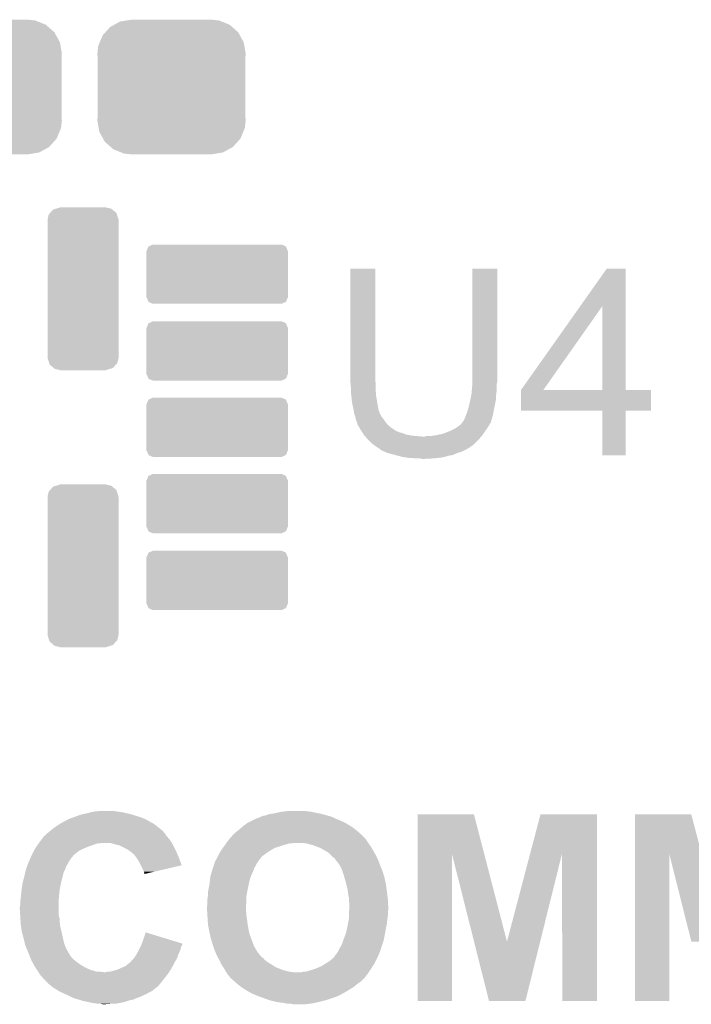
# Model space of a CAD drawing. Extents: x -1.3 to 24.2, y -3.9 to 39.2.
# Tile 21 of 37: x 7.9 to 11.4, y 13.8 to 19. Entities that reach past the tile are written whole.
import ezdxf

# ---------------------------------------------------------------- set-up
doc = ezdxf.new("R2010")
doc.units = 0
doc.layers.get('0').update_dxf_attribs({"linetype": 'CONTINUOUS'})
doc.layers.add('ANGLE_11_CLICK_V101_GTO', color=14, linetype='CONTINUOUS')
doc.layers.add('ANGLE_11_CLICK_V101_GTS', color=12, linetype='CONTINUOUS')

# ---------------------------------------------------------------- blocks, each defined once
blk = doc.blocks.new('CUSTOM_70')
for points in [[(-0.34504, 0.286174), (-0.320744, 0.31339), (0.348152, 0.286174), (0.317222, 0.31339)], [(-0.320744, 0.31339), (-0.298526, 0.325596), (0.317222, 0.31339), (0.30335, 0.325596)], [(-0.298526, 0.325596), (-0.268438, 0.342124), (0.30335, 0.325596), (0.2622, 0.342124)], [(-0.268438, 0.342124), (-0.233628, 0.347838), (0.2622, 0.342124), (0.247972, 0.347838)], [(-0.233628, 0.347838), (-0.20955, 0.35179), (0.247972, 0.347838), (0.20955, 0.35179)], [(-0.37475, 0.234078), (-0.360486, 0.26887), (0.377262, 0.234078), (0.357822, 0.26887)], [(-0.360486, 0.26887), (-0.34504, 0.286174), (0.357822, 0.26887), (0.348152, 0.286174)], [(-0.38735, 0.17526), (-0.383124, 0.213652), (0.38735, 0.17526), (0.380766, 0.213652)], [(-0.383124, 0.213652), (-0.37475, 0.234078), (0.380766, 0.213652), (0.377262, 0.234078)], [(-0.38608, 0.154124), (-0.38735, 0.17526), (0.38608, 0.154124), (0.38735, 0.17526)], [(-0.38608, -0.154124), (-0.38608, 0.154124), (0.38608, -0.154124), (0.38608, 0.154124)], [(-0.38735, -0.17526), (-0.38608, -0.154124), (0.38735, -0.17526), (0.38608, -0.154124)], [(-0.380764, -0.213652), (-0.38735, -0.17526), (0.383124, -0.213652), (0.38735, -0.17526)], [(-0.377262, -0.234078), (-0.380764, -0.213652), (0.374748, -0.234078), (0.383124, -0.213652)], [(-0.35782, -0.26887), (-0.377262, -0.234078), (0.360486, -0.26887), (0.374748, -0.234078)], [(-0.348152, -0.286174), (-0.35782, -0.26887), (0.345038, -0.286174), (0.360486, -0.26887)], [(-0.31722, -0.31339), (-0.348152, -0.286174), (0.320744, -0.31339), (0.345038, -0.286174)], [(-0.30335, -0.325596), (-0.31722, -0.31339), (0.298524, -0.325596), (0.320744, -0.31339)], [(-0.262198, -0.342124), (-0.30335, -0.325596), (0.268438, -0.342124), (0.298524, -0.325596)], [(-0.247972, -0.347838), (-0.262198, -0.342124), (0.233626, -0.347838), (0.268438, -0.342124)], [(-0.20955, -0.35179), (-0.247972, -0.347838), (0.20955, -0.35179), (0.233626, -0.347838)]]:
    blk.add_solid(points)
blk = doc.blocks.new('CUSTOM_71')
for points in [[(-0.357194, 0.145366), (-0.33655, 0.154916), (0.358526, 0.145366), (0.33655, 0.154916)], [(-0.33655, 0.154916), (-0.33655, 0.15494), (0.33655, 0.154916), (0.33655, 0.15494)], [(-0.36957, -0.12192), (-0.36957, 0.12192), (0.36957, -0.12192), (0.36957, 0.12192)], [(-0.3683, 0.12192), (-0.359602, 0.144252), (0.3683, 0.12192), (0.358992, 0.144252)], [(-0.359602, 0.144252), (-0.357194, 0.145366), (0.358992, 0.144252), (0.358526, 0.145366)], [(-0.358994, -0.144248), (-0.3683, -0.12192), (0.359602, -0.144248), (0.3683, -0.12192)], [(-0.35853, -0.145366), (-0.358994, -0.144248), (0.357186, -0.145366), (0.359602, -0.144248)], [(-0.33655, -0.154916), (-0.35853, -0.145366), (0.33655, -0.154916), (0.357186, -0.145366)], [(-0.33655, -0.15494), (-0.33655, -0.154916), (0.33655, -0.15494), (0.33655, -0.154916)]]:
    blk.add_solid(points)
blk = doc.blocks.new('CUSTOM_72')
for points in [[(-0.17203, 0.395856), (-0.15606, 0.414078), (0.174698, 0.395856), (0.152934, 0.414078)], [(-0.15606, 0.414078), (-0.140256, 0.418686), (0.152934, 0.414078), (0.14743, 0.418686)], [(-0.140256, 0.418686), (-0.12192, 0.424032), (0.14743, 0.418686), (0.12192, 0.424032)], [(-0.12192, 0.424032), (-0.12192, 0.42545), (0.12192, 0.424032), (0.12192, 0.42545)], [(-0.18542, 0.36195), (-0.179498, 0.387334), (0.18542, 0.36195), (0.177394, 0.387334)], [(-0.18542, 0.36068), (-0.18542, 0.36195), (0.18542, 0.36068), (0.18542, 0.36195)], [(-0.18542, -0.36068), (-0.18542, 0.36068), (0.18542, -0.36068), (0.18542, 0.36068)], [(-0.179498, 0.387334), (-0.17203, 0.395856), (0.177394, 0.387334), (0.174698, 0.395856)], [(-0.18542, -0.36195), (-0.18542, -0.36068), (0.18542, -0.36195), (0.18542, -0.36068)], [(-0.177392, -0.387334), (-0.18542, -0.36195), (0.179498, -0.387334), (0.18542, -0.36195)], [(-0.174698, -0.395856), (-0.177392, -0.387334), (0.172028, -0.395856), (0.179498, -0.387334)], [(-0.152932, -0.414078), (-0.174698, -0.395856), (0.15606, -0.414078), (0.172028, -0.395856)], [(-0.14743, -0.418686), (-0.152932, -0.414078), (0.140254, -0.418686), (0.15606, -0.414078)], [(-0.12192, -0.424032), (-0.14743, -0.418686), (0.12192, -0.424032), (0.140254, -0.418686)], [(-0.12192, -0.42545), (-0.12192, -0.424032), (0.12192, -0.42545), (0.12192, -0.424032)]]:
    blk.add_solid(points)

msp = doc.modelspace()

# ---------------------------------------------------------------- linework, layer by layer
at = {"layer": 'ANGLE_11_CLICK_V101_GTO'}
for points in [[(9.6266, 17.081498), (9.62662, 17.668218), (9.756142, 17.081498), (9.75614, 17.668218)], [(9.62662, 17.668218), (9.626622, 17.66824), (9.75614, 17.668218), (9.626622, 17.66824)], [(10.26414, 17.10436), (10.26416, 17.668218), (10.39368, 17.10436), (10.39368, 17.668218)], [(10.26416, 17.668218), (10.264162, 17.66824), (10.39368, 17.668218), (10.264162, 17.66824)], [(10.826904, 17.472602), (10.965174, 17.668218), (11.064248, 17.472602), (11.06424, 17.668218)], [(10.965174, 17.668218), (10.96519, 17.66824), (11.06424, 17.668218), (10.96519, 17.66824)], [(10.518164, 17.035816), (10.826904, 17.472602), (10.635004, 17.035816), (10.942284, 17.472602)], [(10.942298, 17.03578), (10.942284, 17.472602), (11.064262, 17.03578), (11.064248, 17.472602)], [(9.6266, 17.076418), (9.6266, 17.081498), (9.757834, 17.076418), (9.756142, 17.081498)], [(10.26414, 17.078958), (10.26414, 17.10436), (10.39368, 17.078958), (10.39368, 17.10436)], [(9.626832, 17.073876), (9.6266, 17.076418), (9.75868, 17.073876), (9.757834, 17.076418)], [(9.62914, 17.04848), (9.626832, 17.073876), (9.75868, 17.04848), (9.75868, 17.073876)], [(9.62914, 17.03324), (9.62914, 17.04848), (9.75868, 17.03324), (9.75868, 17.04848)], [(9.62914, 17.023082), (9.62914, 17.03324), (9.759528, 17.023082), (9.75868, 17.03324)], [(10.25952, 17.018), (10.261138, 17.03578), (10.3886, 17.018), (10.39114, 17.03578)], [(10.261138, 17.03578), (10.2616, 17.04086), (10.39114, 17.03578), (10.39114, 17.04086)], [(10.2616, 17.04086), (10.263716, 17.066258), (10.39114, 17.04086), (10.39114, 17.066258)], [(10.263716, 17.066258), (10.26414, 17.071338), (10.39114, 17.066258), (10.392156, 17.071338)], [(10.26414, 17.071338), (10.26414, 17.078958), (10.392156, 17.071338), (10.39368, 17.078958)], [(10.51814, 16.926582), (10.518142, 17.035758), (11.196298, 16.926582), (11.19632, 17.035758)], [(10.518142, 17.03578), (10.518144, 17.035786), (10.942298, 17.03578), (10.891084, 17.035786)], [(10.518142, 17.035758), (10.518142, 17.03578), (11.19632, 17.035758), (11.064262, 17.03578)], [(10.518144, 17.035786), (10.518164, 17.035816), (10.891084, 17.035786), (10.635004, 17.035816)], [(9.631398, 17.00276), (9.62914, 17.023082), (9.76122, 17.00276), (9.759528, 17.023082)], [(9.63422, 16.97736), (9.631398, 17.00276), (9.765454, 16.97736), (9.76122, 17.00276)], [(10.2489, 16.96466), (10.252286, 16.979898), (10.383012, 16.96466), (10.38606, 16.979898)], [(10.252286, 16.979898), (10.25398, 16.98752), (10.38606, 16.979898), (10.386568, 16.98752)], [(10.25398, 16.98752), (10.25906, 17.01292), (10.386568, 16.98752), (10.38826, 17.01292)], [(10.25906, 17.01292), (10.25952, 17.018), (10.38826, 17.01292), (10.3886, 17.018)], [(9.63676, 16.959582), (9.63422, 16.97736), (9.768418, 16.959582), (9.765454, 16.97736)], [(9.641206, 16.9418), (9.63676, 16.959582), (9.77138, 16.9418), (9.768418, 16.959582)], [(9.64184, 16.93926), (9.641206, 16.9418), (9.77189, 16.93926), (9.77138, 16.9418)], [(9.643534, 16.929098), (9.64184, 16.93926), (9.773922, 16.929098), (9.77189, 16.93926)], [(9.645652, 16.916396), (9.643534, 16.929098), (9.779, 16.916396), (9.773922, 16.929098)], [(10.23366, 16.911318), (10.23874, 16.92656), (10.372342, 16.911318), (10.375392, 16.92656)], [(10.23874, 16.92656), (10.24382, 16.94434), (10.375392, 16.92656), (10.378948, 16.94434)], [(10.24382, 16.94434), (10.2489, 16.96466), (10.378948, 16.94434), (10.383012, 16.96466)], [(10.942298, 16.92656), (10.51814, 16.926582), (11.196298, 16.92656), (11.196298, 16.926582)], [(10.9423, 16.926538), (10.942298, 16.92656), (11.06424, 16.926538), (11.196298, 16.92656)], [(10.94232, 16.692902), (10.9423, 16.926538), (11.064218, 16.692902), (11.06424, 16.926538)], [(9.646076, 16.913854), (9.645652, 16.916396), (9.779004, 16.913854), (9.779, 16.916396)], [(9.64692, 16.908782), (9.646076, 16.913854), (9.782386, 16.908782), (9.779004, 16.913854)], [(9.647938, 16.906238), (9.64692, 16.908782), (9.78408, 16.906238), (9.782386, 16.908782)], [(9.651998, 16.896082), (9.647938, 16.906238), (9.78916, 16.896082), (9.78408, 16.906238)], [(9.652, 16.89608), (9.651998, 16.896082), (9.78916, 16.89608), (9.78916, 16.896082)], [(9.65454, 16.883382), (9.652, 16.89608), (9.79932, 16.883382), (9.78916, 16.89608)], [(9.654542, 16.88338), (9.65454, 16.883382), (9.79932, 16.88338), (9.79932, 16.883382)], [(9.65962, 16.868142), (9.654542, 16.88338), (9.80948, 16.868142), (9.79932, 16.88338)], [(10.21334, 16.86814), (10.21842, 16.875762), (10.36066, 16.86814), (10.362838, 16.875762)], [(10.21842, 16.875762), (10.2235, 16.88592), (10.362838, 16.875762), (10.36574, 16.88592)], [(10.2235, 16.88592), (10.230612, 16.9037), (10.36574, 16.88592), (10.37082, 16.9037)], [(10.230612, 16.9037), (10.23366, 16.911318), (10.37082, 16.9037), (10.372342, 16.911318)], [(9.659622, 16.86814), (9.65962, 16.868142), (9.80948, 16.86814), (9.80948, 16.868142)], [(9.662158, 16.863064), (9.659622, 16.86814), (9.81371, 16.863064), (9.80948, 16.86814)], [(9.66216, 16.857984), (9.662158, 16.863064), (9.817944, 16.857984), (9.81371, 16.863064)], [(9.665128, 16.852898), (9.66216, 16.857984), (9.82218, 16.852898), (9.817944, 16.857984)], [(9.674016, 16.83766), (9.665128, 16.852898), (9.839962, 16.83766), (9.82218, 16.852898)], [(9.67994, 16.8275), (9.674016, 16.83766), (9.856216, 16.8275), (9.839962, 16.83766)], [(9.681558, 16.824958), (9.67994, 16.8275), (9.860282, 16.824958), (9.856216, 16.8275)], [(9.683176, 16.822418), (9.681558, 16.824958), (9.862824, 16.822418), (9.860282, 16.824958)], [(10.14476, 16.81988), (10.175242, 16.835122), (10.33018, 16.81988), (10.341066, 16.835122)], [(10.175242, 16.835122), (10.179048, 16.83766), (10.341066, 16.835122), (10.34288, 16.83766)], [(10.179048, 16.83766), (10.19048, 16.84528), (10.34288, 16.83766), (10.34796, 16.84528)], [(10.19048, 16.84528), (10.2, 16.852896), (10.34796, 16.84528), (10.353038, 16.852896)], [(10.2, 16.852896), (10.20318, 16.85544), (10.353038, 16.852896), (10.353886, 16.85544)], [(10.20318, 16.85544), (10.205722, 16.857984), (10.353886, 16.85544), (10.354734, 16.857984)], [(10.205722, 16.857984), (10.206988, 16.860516), (10.354734, 16.857984), (10.35558, 16.860516)], [(10.206988, 16.860516), (10.208262, 16.86306), (10.35558, 16.860516), (10.35812, 16.86306)], [(10.208262, 16.86306), (10.210794, 16.865594), (10.35812, 16.86306), (10.360654, 16.865594)], [(10.210794, 16.865594), (10.213338, 16.868138), (10.360654, 16.865594), (10.36066, 16.868138)], [(10.213338, 16.868138), (10.21334, 16.86814), (10.36066, 16.868138), (10.36066, 16.86814)], [(9.68479, 16.81988), (9.683176, 16.822418), (9.8679, 16.81988), (9.862824, 16.822418)], [(9.688024, 16.814798), (9.68479, 16.81988), (9.8806, 16.814798), (9.8679, 16.81988)], [(9.691256, 16.80972), (9.688024, 16.814798), (9.89838, 16.80972), (9.8806, 16.814798)], [(9.696106, 16.8021), (9.691256, 16.80972), (9.918702, 16.8021), (9.89838, 16.80972)], [(9.69772, 16.799562), (9.696106, 16.8021), (9.931392, 16.799562), (9.918702, 16.8021)], [(9.69998, 16.79702), (9.69772, 16.799562), (9.944098, 16.79702), (9.931392, 16.799562)], [(9.702238, 16.79448), (9.69998, 16.79702), (9.9695, 16.79448), (9.944098, 16.79702)], [(9.704496, 16.79194), (9.702238, 16.79448), (9.999978, 16.79194), (9.9695, 16.79448)], [(9.71804, 16.7767), (9.704496, 16.79194), (10.296876, 16.7767), (10.310424, 16.79194)], [(9.720582, 16.77416), (9.71804, 16.7767), (10.29462, 16.77416), (10.296876, 16.7767)], [(9.73836, 16.756382), (9.720582, 16.77416), (10.276842, 16.756382), (10.29462, 16.77416)], [(9.999978, 16.79194), (10.015222, 16.791942), (10.310424, 16.79194), (10.310426, 16.791942)], [(10.015222, 16.791942), (10.022844, 16.79448), (10.310426, 16.791942), (10.312682, 16.79448)], [(10.048242, 16.79448), (10.063468, 16.797018), (10.312682, 16.79448), (10.314938, 16.797018)], [(10.063468, 16.797018), (10.07872, 16.79956), (10.314938, 16.797018), (10.316632, 16.79956)], [(10.07872, 16.79956), (10.111742, 16.807182), (10.316632, 16.79956), (10.321714, 16.807182)], [(10.111742, 16.807182), (10.14476, 16.81988), (10.321714, 16.807182), (10.33018, 16.81988)], [(9.748522, 16.74876), (9.73836, 16.756382), (10.26922, 16.74876), (10.276842, 16.756382)], [(9.75868, 16.74114), (9.748522, 16.74876), (10.257788, 16.74114), (10.26922, 16.74876)], [(9.773918, 16.730982), (9.75868, 16.74114), (10.242548, 16.730982), (10.257788, 16.74114)], [(9.778996, 16.728442), (9.773918, 16.730982), (10.238738, 16.728442), (10.242548, 16.730982)], [(9.779, 16.72844), (9.778996, 16.728442), (10.238736, 16.72844), (10.238738, 16.728442)], [(9.779006, 16.728434), (9.779, 16.72844), (10.236194, 16.728434), (10.238736, 16.72844)], [(9.784082, 16.72336), (9.779006, 16.728434), (10.231116, 16.72336), (10.236194, 16.728434)], [(9.78662, 16.720822), (9.784082, 16.72336), (10.223504, 16.720822), (10.231116, 16.72336)], [(9.786626, 16.72082), (9.78662, 16.720822), (10.2235, 16.72082), (10.223504, 16.720822)], [(9.810332, 16.710658), (9.786626, 16.72082), (10.203178, 16.710658), (10.2235, 16.72082)], [(9.816254, 16.70812), (9.810332, 16.710658), (10.193022, 16.70812), (10.203178, 16.710658)], [(9.822178, 16.70558), (9.816254, 16.70812), (10.1854, 16.70558), (10.193022, 16.70812)], [(9.831704, 16.70304), (9.822178, 16.70558), (10.17778, 16.70304), (10.1854, 16.70558)], [(9.860278, 16.69542), (9.831704, 16.70304), (10.162536, 16.69542), (10.17778, 16.70304)], [(9.869804, 16.69288), (9.860278, 16.69542), (10.144758, 16.69288), (10.162536, 16.69542)], [(9.888854, 16.6878), (9.869804, 16.69288), (10.12698, 16.6878), (10.144758, 16.69288)], [(9.898378, 16.68526), (9.888854, 16.6878), (10.116818, 16.68526), (10.12698, 16.6878)], [(9.914888, 16.68272), (9.898378, 16.68526), (10.106658, 16.68272), (10.116818, 16.68526)], [(9.931398, 16.68018), (9.914888, 16.68272), (10.083798, 16.68018), (10.106658, 16.68272)], [(9.964418, 16.67764), (9.949178, 16.68018), (10.06094, 16.67764), (10.083798, 16.68018)], [(9.999978, 16.6751), (9.989818, 16.67764), (10.012682, 16.6751), (10.06094, 16.67764)], [(11.064218, 16.69288), (10.94232, 16.692902), (11.064218, 16.69288), (11.064218, 16.692902)], [(8.216902, 14.81582), (8.227898, 14.818358), (8.488676, 14.81582), (8.48106, 14.818358)], [(8.227898, 14.818358), (8.24992, 14.82344), (8.48106, 14.818358), (8.458196, 14.82344)], [(8.24992, 14.82344), (8.27024, 14.82852), (8.458196, 14.82344), (8.435338, 14.82852)], [(8.27024, 14.82852), (8.280402, 14.83106), (8.435338, 14.82852), (8.41756, 14.83106)], [(8.280402, 14.83106), (8.299452, 14.8336), (8.41756, 14.83106), (8.39978, 14.8336)], [(8.299452, 14.8336), (8.318502, 14.83614), (8.39978, 14.8336), (8.384538, 14.83614)], [(9.187182, 14.813282), (9.199882, 14.81836), (9.499594, 14.813282), (9.480974, 14.81836)], [(9.199882, 14.81836), (9.21512, 14.8209), (9.480974, 14.81836), (9.47166, 14.8209)], [(9.21512, 14.8209), (9.23036, 14.82344), (9.47166, 14.8209), (9.45896, 14.82344)], [(9.23036, 14.82344), (9.242212, 14.82598), (9.45896, 14.82344), (9.44626, 14.82598)], [(9.242212, 14.82598), (9.26592, 14.83106), (9.44626, 14.82598), (9.423398, 14.83106)], [(9.26592, 14.83106), (9.306562, 14.83614), (9.423398, 14.83106), (9.38276, 14.83614)], [(9.977136, 14.609902), (9.97714, 14.818344), (10.325878, 14.609902), (10.271764, 14.818344)], [(9.97714, 14.818344), (9.977142, 14.81836), (10.271764, 14.818344), (9.977142, 14.81836)], [(10.564854, 14.609906), (10.619752, 14.818338), (10.914374, 14.609906), (10.91438, 14.818338)], [(10.619752, 14.818338), (10.619758, 14.81836), (10.91438, 14.818338), (10.619758, 14.81836)], [(11.112516, 14.609902), (11.11252, 14.818344), (11.462054, 14.609902), (11.407144, 14.818344)], [(11.11252, 14.818344), (11.112522, 14.81836), (11.407144, 14.818344), (11.112522, 14.81836)], [(8.09244, 14.7574), (8.108698, 14.76756), (8.613502, 14.7574), (8.600438, 14.76756)], [(8.108698, 14.76756), (8.11276, 14.770098), (8.600438, 14.76756), (8.59587, 14.770098)], [(8.11276, 14.770098), (8.13562, 14.7828), (8.59587, 14.770098), (8.57301, 14.7828)], [(8.13562, 14.7828), (8.15594, 14.79296), (8.57301, 14.7828), (8.554722, 14.79296)], [(8.15594, 14.79296), (8.161022, 14.7955), (8.554722, 14.79296), (8.548374, 14.7955)], [(8.161022, 14.7955), (8.181982, 14.803122), (8.548374, 14.7955), (8.52932, 14.803122)], [(8.181982, 14.803122), (8.202932, 14.81074), (8.52932, 14.803122), (8.50392, 14.81074)], [(8.202932, 14.81074), (8.216902, 14.81582), (8.50392, 14.81074), (8.488676, 14.81582)], [(9.07796, 14.76502), (9.088122, 14.77264), (9.6139, 14.76502), (9.599932, 14.77264)], [(9.088122, 14.77264), (9.103362, 14.78026), (9.599932, 14.77264), (9.585962, 14.78026)], [(9.103362, 14.78026), (9.128762, 14.79296), (9.585962, 14.78026), (9.55548, 14.79296)], [(9.128762, 14.79296), (9.138924, 14.79804), (9.55548, 14.79296), (9.544306, 14.79804)], [(9.138924, 14.79804), (9.144004, 14.798042), (9.544306, 14.79804), (9.544302, 14.798042)], [(9.144004, 14.798042), (9.159238, 14.80566), (9.544302, 14.798042), (9.527542, 14.80566)], [(9.159238, 14.80566), (9.164322, 14.808202), (9.527542, 14.80566), (9.518222, 14.808202)], [(9.164322, 14.808202), (9.17448, 14.81074), (9.518222, 14.808202), (9.508916, 14.81074)], [(9.17448, 14.81074), (9.187182, 14.813282), (9.508916, 14.81074), (9.499594, 14.813282)], [(8.03148, 14.706604), (8.036562, 14.714222), (8.664784, 14.706604), (8.659706, 14.714222)], [(8.036562, 14.714222), (8.043332, 14.7193), (8.659706, 14.714222), (8.65632, 14.7193)], [(8.043332, 14.7193), (8.04672, 14.72184), (8.65632, 14.7193), (8.653782, 14.72184)], [(8.04672, 14.72184), (8.049894, 14.72438), (8.653782, 14.72184), (8.651242, 14.72438)], [(8.049894, 14.72438), (8.05624, 14.729456), (8.651242, 14.72438), (8.648702, 14.729456)], [(8.05624, 14.729456), (8.059416, 14.731998), (8.648702, 14.729456), (8.64616, 14.731998)], [(8.059416, 14.731998), (8.05942, 14.732), (8.64616, 14.731998), (8.646158, 14.732)], [(8.05942, 14.732), (8.07466, 14.7447), (8.646158, 14.732), (8.62983, 14.7447)], [(8.07466, 14.7447), (8.09244, 14.7574), (8.62983, 14.7447), (8.613502, 14.7574)], [(9.01192, 14.70914), (9.022082, 14.719302), (9.68671, 14.70914), (9.67542, 14.719302)], [(9.022082, 14.719302), (9.028428, 14.72438), (9.67542, 14.719302), (9.669778, 14.72438)], [(9.028428, 14.72438), (9.03478, 14.72946), (9.669778, 14.72438), (9.66357, 14.72946)], [(9.03478, 14.72946), (9.05002, 14.74216), (9.66357, 14.72946), (9.64805, 14.74216)], [(9.05002, 14.74216), (9.055946, 14.74724), (9.64805, 14.74216), (9.64184, 14.74724)], [(9.055946, 14.74724), (9.067798, 14.7574), (9.64184, 14.74724), (9.625876, 14.7574)], [(9.067798, 14.7574), (9.07796, 14.76502), (9.625876, 14.7574), (9.6139, 14.76502)], [(7.992454, 14.65834), (7.997996, 14.665958), (8.28294, 14.65834), (8.305798, 14.665958)], [(7.997996, 14.66596), (7.999842, 14.668498), (8.318496, 14.66596), (8.326118, 14.668498)], [(7.997996, 14.665958), (7.997996, 14.66596), (8.305798, 14.665958), (8.318496, 14.66596)], [(7.999842, 14.668498), (7.999844, 14.6685), (8.326118, 14.668498), (8.371838, 14.6685)], [(7.999844, 14.6685), (8.010928, 14.683738), (8.693406, 14.6685), (8.684262, 14.683738)], [(8.010928, 14.683738), (8.023862, 14.70152), (8.684262, 14.683738), (8.668702, 14.70152)], [(8.023862, 14.70152), (8.0264, 14.704058), (8.668702, 14.70152), (8.66648, 14.704058)], [(8.0264, 14.704058), (8.026404, 14.704062), (8.66648, 14.704058), (8.666478, 14.704062)], [(8.026404, 14.704062), (8.03148, 14.706604), (8.666478, 14.704062), (8.664784, 14.706604)], [(8.397242, 14.66088), (8.371838, 14.6685), (8.697978, 14.66088), (8.693406, 14.6685)], [(8.97382, 14.66088), (8.977376, 14.66596), (9.290478, 14.66088), (9.309102, 14.66596)], [(8.977376, 14.66596), (8.979154, 14.6685), (9.319262, 14.66596), (9.331962, 14.6685)], [(8.979154, 14.6685), (8.9916, 14.68628), (9.719734, 14.6685), (9.70788, 14.68628)], [(8.9916, 14.68628), (8.991602, 14.686282), (9.70788, 14.68628), (9.70788, 14.686282)], [(8.991602, 14.686282), (9.000626, 14.696436), (9.70788, 14.686282), (9.70026, 14.696436)], [(9.000626, 14.696436), (9.002882, 14.698974), (9.70026, 14.696436), (9.695194, 14.698974)], [(9.002882, 14.698974), (9.00514, 14.701514), (9.695194, 14.698974), (9.69518, 14.701514)], [(9.00514, 14.701514), (9.01192, 14.70914), (9.69518, 14.701514), (9.68671, 14.70914)], [(9.39546, 14.66596), (9.37514, 14.6685), (9.721428, 14.66596), (9.719734, 14.6685)], [(9.40562, 14.66342), (9.39546, 14.66596), (9.72312, 14.66342), (9.721428, 14.66596)], [(9.41578, 14.66088), (9.40562, 14.66342), (9.724936, 14.66088), (9.72312, 14.66342)], [(7.962116, 14.604998), (7.96798, 14.6177), (8.181338, 14.604998), (8.19658, 14.6177)], [(7.96798, 14.6177), (7.97352, 14.62786), (8.19658, 14.6177), (8.20928, 14.62786)], [(7.97352, 14.62786), (7.977676, 14.63548), (8.20928, 14.62786), (8.22452, 14.63548)], [(7.977676, 14.63548), (7.98322, 14.645642), (8.22452, 14.63548), (8.24891, 14.645642)], [(7.98322, 14.645642), (7.985064, 14.64818), (8.24891, 14.645642), (8.255002, 14.64818)], [(7.985064, 14.64818), (7.992454, 14.65834), (8.255002, 14.64818), (8.28294, 14.65834)], [(8.408676, 14.65834), (8.397242, 14.66088), (8.6995, 14.65834), (8.697978, 14.66088)], [(8.420098, 14.655802), (8.408676, 14.65834), (8.70077, 14.655802), (8.6995, 14.65834)], [(8.45566, 14.63802), (8.420098, 14.655802), (8.70966, 14.63802), (8.70077, 14.655802)], [(8.468358, 14.630402), (8.45566, 14.63802), (8.71347, 14.630402), (8.70966, 14.63802)], [(8.470902, 14.62786), (8.468358, 14.630402), (8.71474, 14.62786), (8.71347, 14.630402)], [(8.47344, 14.625322), (8.470902, 14.62786), (8.715828, 14.625322), (8.71474, 14.62786)], [(8.478516, 14.622782), (8.47344, 14.625322), (8.716918, 14.622782), (8.715828, 14.625322)], [(8.4963, 14.607542), (8.478516, 14.622782), (8.723448, 14.607542), (8.716918, 14.622782)], [(8.93572, 14.602458), (8.941526, 14.61262), (9.170412, 14.602458), (9.18464, 14.61262)], [(8.941526, 14.61262), (8.94588, 14.62024), (9.18464, 14.61262), (9.19607, 14.62024)], [(8.94588, 14.62024), (8.953816, 14.632938), (9.19607, 14.62024), (9.215118, 14.632938)], [(8.953816, 14.632938), (8.95858, 14.640558), (9.215118, 14.632938), (9.22845, 14.640558)], [(8.95858, 14.640558), (8.960486, 14.643102), (9.22845, 14.640558), (9.232902, 14.643102)], [(8.960486, 14.643102), (8.964294, 14.64818), (9.232902, 14.643102), (9.25068, 14.64818)], [(8.964294, 14.64818), (8.971912, 14.658338), (9.25068, 14.64818), (9.28116, 14.658338)], [(8.971912, 14.658338), (8.97382, 14.66088), (9.28116, 14.658338), (9.290478, 14.66088)], [(9.43356, 14.655802), (9.41578, 14.66088), (9.728564, 14.655802), (9.724936, 14.66088)], [(9.459978, 14.64564), (9.43356, 14.655802), (9.735822, 14.64564), (9.728564, 14.655802)], [(9.46658, 14.6431), (9.459978, 14.64564), (9.737274, 14.6431), (9.735822, 14.64564)], [(9.481818, 14.63548), (9.46658, 14.6431), (9.741628, 14.63548), (9.737274, 14.6431)], [(9.49452, 14.62786), (9.481818, 14.63548), (9.74598, 14.62786), (9.741628, 14.63548)], [(9.50722, 14.62024), (9.49452, 14.62786), (9.750214, 14.62024), (9.74598, 14.62786)], [(9.51738, 14.612618), (9.50722, 14.62024), (9.754448, 14.612618), (9.750214, 14.62024)], [(9.525, 14.605), (9.51738, 14.612618), (9.75868, 14.605), (9.754448, 14.612618)], [(7.941098, 14.556742), (7.94533, 14.566898), (8.14832, 14.556742), (8.1534, 14.566898)], [(7.94533, 14.566898), (7.95168, 14.58214), (8.1534, 14.566898), (8.16356, 14.58214)], [(7.95168, 14.58214), (7.95274, 14.58468), (8.16356, 14.58214), (8.166098, 14.58468)], [(7.95274, 14.58468), (7.955082, 14.589756), (8.166098, 14.58468), (8.168638, 14.589756)], [(7.955082, 14.589756), (7.962116, 14.604998), (8.168638, 14.589756), (8.181338, 14.604998)], [(8.50773, 14.5923), (8.4963, 14.607542), (8.72998, 14.5923), (8.723448, 14.607542)], [(8.51154, 14.587218), (8.50773, 14.5923), (8.731884, 14.587218), (8.72998, 14.5923)], [(8.52424, 14.566898), (8.51154, 14.587218), (8.73949, 14.566898), (8.731884, 14.587218)], [(8.531864, 14.551654), (8.52424, 14.566898), (8.745196, 14.551654), (8.73949, 14.566898)], [(8.915398, 14.55928), (8.918786, 14.569442), (9.136382, 14.55928), (9.144, 14.569442)], [(8.918786, 14.569442), (8.92048, 14.574524), (9.144, 14.569442), (9.145698, 14.574524)], [(8.92048, 14.574524), (8.920502, 14.57706), (9.145698, 14.574524), (9.146546, 14.57706)], [(8.920502, 14.57706), (8.920862, 14.577062), (9.146546, 14.57706), (9.146548, 14.577062)], [(8.920862, 14.577062), (8.923026, 14.577074), (9.146548, 14.577062), (9.14657, 14.577074)], [(8.923026, 14.577074), (8.924296, 14.579614), (9.14657, 14.577074), (9.15162, 14.579614)], [(8.924296, 14.579614), (8.925562, 14.582146), (9.15162, 14.579614), (9.151626, 14.582146)], [(8.925562, 14.582146), (8.926828, 14.58468), (9.151626, 14.582146), (9.15416, 14.58468)], [(8.926828, 14.58468), (8.93445, 14.599922), (9.15416, 14.58468), (9.166862, 14.599922)], [(8.93445, 14.599922), (8.93572, 14.602458), (9.166862, 14.599922), (9.170412, 14.602458)], [(9.537704, 14.592298), (9.525, 14.605), (9.765032, 14.592298), (9.75868, 14.605)], [(9.54278, 14.589758), (9.537704, 14.592298), (9.766302, 14.589758), (9.765032, 14.592298)], [(9.54532, 14.587214), (9.54278, 14.589758), (9.767574, 14.587214), (9.766302, 14.589758)], [(9.545324, 14.584676), (9.54532, 14.587214), (9.768842, 14.584676), (9.767574, 14.587214)], [(9.549556, 14.579598), (9.545324, 14.584676), (9.77138, 14.579598), (9.768842, 14.584676)], [(9.55802, 14.56944), (9.549556, 14.579598), (9.775076, 14.56944), (9.77138, 14.579598)], [(9.570718, 14.551662), (9.55802, 14.56944), (9.78154, 14.551662), (9.775076, 14.56944)], [(9.97712, 13.843022), (9.977136, 14.609902), (10.157438, 13.843022), (10.15746, 14.609902)], [(10.27248, 14.152962), (10.15746, 14.609902), (10.444502, 14.152962), (10.325878, 14.609902)], [(10.444502, 14.152962), (10.564854, 14.609906), (10.617966, 14.152962), (10.731456, 14.609906)], [(10.73404, 13.843022), (10.731456, 14.609906), (10.914358, 13.843022), (10.914374, 14.609906)], [(11.1125, 13.843022), (11.112516, 14.609902), (11.292818, 13.843022), (11.29284, 14.609902)], [(11.40786, 14.152962), (11.29284, 14.609902), (11.582422, 14.152962), (11.462054, 14.609902)], [(7.92226, 14.4907), (7.927534, 14.513558), (8.122284, 14.4907), (8.127998, 14.513558)], [(7.927534, 14.513558), (7.92988, 14.523718), (8.127998, 14.513558), (8.133078, 14.523718)], [(7.92988, 14.523718), (7.931574, 14.5288), (8.133078, 14.523718), (8.13562, 14.5288)], [(7.931574, 14.5288), (7.936654, 14.54404), (8.13562, 14.5288), (8.1407, 14.54404)], [(7.936654, 14.54404), (7.94004, 14.554198), (8.1407, 14.54404), (8.146792, 14.554198)], [(7.94004, 14.554198), (7.941098, 14.556742), (8.146792, 14.554198), (8.14832, 14.556742)], [(8.54202, 14.53134), (8.531864, 14.551654), (8.658242, 14.53134), (8.745196, 14.551654)], [(8.5471, 14.51864), (8.54202, 14.53134), (8.60388, 14.51864), (8.658242, 14.53134)], [(8.549638, 14.513564), (8.5471, 14.51864), (8.582154, 14.513564), (8.60388, 14.51864)], [(8.54964, 14.505968), (8.549638, 14.513564), (8.54964, 14.505968), (8.582154, 14.513564)], [(8.89508, 14.493242), (8.903296, 14.52118), (9.106626, 14.493242), (9.1186, 14.52118)], [(8.903296, 14.52118), (8.90778, 14.53642), (9.1186, 14.52118), (9.123678, 14.53642)], [(8.90778, 14.536422), (8.912012, 14.54912), (9.12368, 14.536422), (9.1313, 14.54912)], [(8.90778, 14.53642), (8.90778, 14.536422), (9.123678, 14.53642), (9.12368, 14.536422)], [(8.912012, 14.54912), (8.915398, 14.55928), (9.1313, 14.54912), (9.136382, 14.55928)], [(9.57072, 14.551658), (9.570718, 14.551662), (9.781542, 14.551658), (9.78154, 14.551662)], [(9.58088, 14.53134), (9.57072, 14.551658), (9.790008, 14.53134), (9.781542, 14.551658)], [(9.58469, 14.521182), (9.58088, 14.53134), (9.79424, 14.521182), (9.790008, 14.53134)], [(9.5885, 14.511022), (9.58469, 14.521182), (9.797366, 14.511022), (9.79424, 14.521182)], [(9.595224, 14.48816), (9.5885, 14.511022), (9.8044, 14.48816), (9.797366, 14.511022)], [(7.912522, 14.45006), (7.91464, 14.462762), (8.11276, 14.45006), (8.115582, 14.462762)], [(7.91464, 14.462762), (7.91741, 14.47292), (8.115582, 14.462762), (8.11784, 14.47292)], [(7.91741, 14.47292), (7.92226, 14.4907), (8.11784, 14.47292), (8.122284, 14.4907)], [(8.89, 14.45006), (8.891792, 14.4653), (9.094892, 14.45006), (9.09828, 14.4653)], [(8.891792, 14.4653), (8.894182, 14.485622), (9.09828, 14.4653), (9.103362, 14.485622)], [(8.894182, 14.485622), (8.89508, 14.493242), (9.103362, 14.485622), (9.106626, 14.493242)], [(9.6012, 14.46784), (9.595224, 14.48816), (9.808756, 14.46784), (9.8044, 14.48816)], [(9.60501, 14.4526), (9.6012, 14.46784), (9.81202, 14.4526), (9.808756, 14.46784)], [(7.906172, 14.39926), (7.90702, 14.40688), (8.10514, 14.39926), (8.1059, 14.40688)], [(7.90702, 14.40688), (7.908798, 14.424662), (8.1059, 14.40688), (8.10768, 14.424662)], [(7.908798, 14.424662), (7.90956, 14.43228), (8.10768, 14.424662), (8.109202, 14.43228)], [(7.90956, 14.43228), (7.912522, 14.45006), (8.109202, 14.43228), (8.11276, 14.45006)], [(8.88238, 14.411962), (8.883394, 14.41704), (9.087196, 14.411962), (9.08812, 14.41704)], [(8.88238, 14.391642), (8.88238, 14.411962), (9.0835, 14.391642), (9.087196, 14.411962)], [(8.883394, 14.41704), (8.888474, 14.44244), (9.08812, 14.41704), (9.0932, 14.44244)], [(8.888474, 14.44244), (8.89, 14.45006), (9.0932, 14.44244), (9.094892, 14.45006)], [(9.61136, 14.427198), (9.60501, 14.4526), (9.815408, 14.427198), (9.81202, 14.4526)], [(9.613176, 14.4145), (9.61136, 14.427198), (9.8171, 14.4145), (9.815408, 14.427198)], [(9.61644, 14.39164), (9.613176, 14.4145), (9.819958, 14.39164), (9.8171, 14.4145)], [(7.90194, 14.3637), (7.902574, 14.368782), (8.1026, 14.3637), (8.1026, 14.368782)], [(7.90194, 14.345922), (7.90194, 14.3637), (8.1026, 14.345922), (8.1026, 14.3637)], [(7.902574, 14.368782), (7.90448, 14.38402), (8.1026, 14.368782), (8.103868, 14.38402)], [(7.90448, 14.38402), (7.906172, 14.39926), (8.103868, 14.38402), (8.10514, 14.39926)], [(8.87984, 14.376402), (8.881956, 14.389102), (9.08304, 14.376402), (9.08304, 14.389102)], [(8.87984, 14.361158), (8.87984, 14.376402), (9.08304, 14.361158), (9.08304, 14.376402)], [(8.87984, 14.348462), (8.87984, 14.361158), (9.08198, 14.348462), (9.08304, 14.361158)], [(8.881956, 14.389102), (8.88238, 14.391642), (9.08304, 14.389102), (9.0835, 14.391642)], [(9.61898, 14.376398), (9.61644, 14.39164), (9.821864, 14.376398), (9.819958, 14.39164)], [(9.61898, 14.37386), (9.61898, 14.376398), (9.82218, 14.37386), (9.821864, 14.376398)], [(9.61898, 14.361158), (9.61898, 14.37386), (9.822886, 14.361158), (9.82218, 14.37386)], [(9.62152, 14.348458), (9.61898, 14.361158), (9.823592, 14.348458), (9.822886, 14.361158)], [(7.8994, 14.333222), (7.90194, 14.345922), (8.1026, 14.333222), (8.1026, 14.345922)], [(7.8994, 14.323058), (7.8994, 14.333222), (8.1026, 14.323058), (8.1026, 14.333222)], [(7.901344, 14.290036), (7.8994, 14.323058), (8.1026, 14.290036), (8.1026, 14.323058)], [(8.8773, 14.338302), (8.87984, 14.348462), (9.081134, 14.338302), (9.08198, 14.348462)], [(8.8773, 14.33068), (8.8773, 14.338302), (9.0805, 14.33068), (9.081134, 14.338302)], [(8.8773, 14.323058), (8.8773, 14.33068), (9.0805, 14.323058), (9.0805, 14.33068)], [(8.877778, 14.315442), (8.8773, 14.323058), (9.0805, 14.315442), (9.0805, 14.323058)], [(8.87857, 14.302742), (8.877778, 14.315442), (9.08304, 14.302742), (9.0805, 14.315442)], [(8.879364, 14.290042), (8.87857, 14.302742), (9.08304, 14.290042), (9.08304, 14.302742)], [(9.61898, 14.302742), (9.619402, 14.307818), (9.82218, 14.302742), (9.82218, 14.307818)], [(9.61898, 14.29004), (9.61898, 14.302742), (9.82218, 14.29004), (9.82218, 14.302742)], [(9.619402, 14.307818), (9.62046, 14.320518), (9.82218, 14.307818), (9.82472, 14.320518)], [(9.62046, 14.320518), (9.621096, 14.328142), (9.82472, 14.320518), (9.82472, 14.328142)], [(9.621096, 14.328142), (9.62152, 14.33322), (9.82472, 14.328142), (9.824438, 14.33322)], [(9.62152, 14.33322), (9.62152, 14.348458), (9.824438, 14.33322), (9.823592, 14.348458)], [(7.90194, 14.27988), (7.901344, 14.290036), (8.105504, 14.27988), (8.1026, 14.290036)], [(7.90245, 14.272258), (7.90194, 14.27988), (8.10768, 14.272258), (8.105504, 14.27988)], [(7.903634, 14.25448), (7.90245, 14.272258), (8.10768, 14.25448), (8.10768, 14.272258)], [(7.90448, 14.24178), (7.903634, 14.25448), (8.109268, 14.24178), (8.10768, 14.25448)], [(8.880476, 14.27226), (8.879364, 14.290042), (9.08558, 14.27226), (9.08304, 14.290042)], [(8.881428, 14.25702), (8.880476, 14.27226), (9.08812, 14.25702), (9.08558, 14.27226)], [(8.88238, 14.24178), (8.881428, 14.25702), (9.090026, 14.24178), (9.08812, 14.25702)], [(9.6139, 14.246862), (9.618472, 14.26972), (9.8171, 14.246862), (9.81964, 14.26972)], [(9.618472, 14.26972), (9.61898, 14.272258), (9.81964, 14.26972), (9.819956, 14.272258)], [(9.61898, 14.272258), (9.61898, 14.29004), (9.819956, 14.272258), (9.82218, 14.29004)], [(7.905498, 14.23416), (7.90448, 14.24178), (8.11022, 14.23416), (8.109268, 14.24178)], [(7.90956, 14.203682), (7.905498, 14.23416), (8.117392, 14.203682), (8.11022, 14.23416)], [(7.91319, 14.19098), (7.90956, 14.203682), (8.12038, 14.19098), (8.117392, 14.203682)], [(8.54456, 14.163038), (8.55728, 14.201136), (8.681476, 14.163038), (8.55728, 14.201136)], [(8.883396, 14.2367), (8.88238, 14.24178), (9.09066, 14.2367), (9.090026, 14.24178)], [(8.89, 14.20368), (8.883396, 14.2367), (9.096852, 14.20368), (9.09066, 14.2367)], [(8.891634, 14.196062), (8.89, 14.20368), (9.09828, 14.196062), (9.096852, 14.20368)], [(9.603738, 14.198598), (9.60882, 14.22146), (9.807862, 14.198598), (9.81202, 14.22146)], [(9.60882, 14.22146), (9.6139, 14.246862), (9.81202, 14.22146), (9.8171, 14.246862)], [(7.91972, 14.16812), (7.91319, 14.19098), (8.125462, 14.16812), (8.12038, 14.19098)], [(7.924998, 14.145258), (7.91972, 14.16812), (8.130542, 14.145258), (8.125462, 14.16812)], [(8.536738, 14.142704), (8.54456, 14.163038), (8.74776, 14.142704), (8.681476, 14.163038)], [(8.89762, 14.16812), (8.891634, 14.196062), (9.108758, 14.16812), (9.09828, 14.196062)], [(8.901528, 14.15542), (8.89762, 14.16812), (9.11352, 14.15542), (9.108758, 14.16812)], [(8.90778, 14.1351), (8.901528, 14.15542), (9.120294, 14.1351), (9.11352, 14.15542)], [(9.58342, 14.14272), (9.5885, 14.15796), (9.794826, 14.14272), (9.799514, 14.15796)], [(9.5885, 14.15796), (9.591356, 14.165578), (9.799514, 14.15796), (9.80186, 14.165578)], [(9.591356, 14.165578), (9.603738, 14.198598), (9.80186, 14.165578), (9.807862, 14.198598)], [(10.350496, 13.843018), (10.27248, 14.152962), (10.540986, 13.843018), (10.617966, 14.152962)], [(7.92734, 14.135102), (7.924998, 14.145258), (8.13435, 14.135102), (8.130542, 14.145258)], [(7.931574, 14.12494), (7.92734, 14.135102), (8.13816, 14.12494), (8.13435, 14.135102)], [(7.94004, 14.104622), (7.931574, 14.12494), (8.14832, 14.104622), (8.13816, 14.12494)], [(7.94004, 14.10462), (7.94004, 14.104622), (8.148322, 14.10462), (8.14832, 14.104622)], [(7.947152, 14.08684), (7.94004, 14.10462), (8.15848, 14.08684), (8.148322, 14.10462)], [(8.509282, 14.086838), (8.517748, 14.10208), (8.727438, 14.086838), (8.73506, 14.10208)], [(8.517748, 14.10208), (8.51916, 14.10462), (8.73506, 14.10208), (8.736074, 14.10462)], [(8.51916, 14.10462), (8.524238, 14.114778), (8.736074, 14.10462), (8.740138, 14.114778)], [(8.524238, 14.114778), (8.530588, 14.127478), (8.740138, 14.114778), (8.742678, 14.127478)], [(8.530588, 14.127478), (8.53186, 14.13002), (8.742678, 14.127478), (8.744372, 14.13002)], [(8.53186, 14.13002), (8.53381, 14.135094), (8.744372, 14.13002), (8.747756, 14.135094)], [(8.53381, 14.135094), (8.536738, 14.142704), (8.747756, 14.135094), (8.74776, 14.142704)], [(8.908628, 14.132562), (8.90778, 14.1351), (9.12114, 14.132562), (9.120294, 14.1351)], [(8.914554, 14.11478), (8.908628, 14.132562), (9.1313, 14.11478), (9.12114, 14.132562)], [(8.91794, 14.104622), (8.914554, 14.11478), (9.13765, 14.104622), (9.1313, 14.11478)], [(8.922558, 14.094462), (8.91794, 14.104622), (9.144, 14.094462), (9.13765, 14.104622)], [(9.55548, 14.09192), (9.563098, 14.102078), (9.777306, 14.09192), (9.781538, 14.102078)], [(9.563098, 14.102082), (9.56818, 14.114782), (9.78154, 14.102082), (9.785772, 14.114782)], [(9.563098, 14.102078), (9.563098, 14.102082), (9.781538, 14.102078), (9.78154, 14.102082)], [(9.56818, 14.114782), (9.5758, 14.127482), (9.785772, 14.114782), (9.790006, 14.127482)], [(9.5758, 14.127482), (9.578338, 14.13256), (9.790006, 14.127482), (9.7917, 14.13256)], [(9.578338, 14.13256), (9.58342, 14.14272), (9.7917, 14.13256), (9.794826, 14.14272)], [(7.95325, 14.071598), (7.947152, 14.08684), (8.168642, 14.071598), (8.15848, 14.08684)], [(7.958328, 14.0589), (7.95325, 14.071598), (8.18134, 14.0589), (8.168642, 14.071598)], [(7.96036, 14.05382), (7.958328, 14.0589), (8.187436, 14.05382), (8.18134, 14.0589)], [(7.964594, 14.0462), (7.96036, 14.05382), (8.19658, 14.0462), (8.187436, 14.05382)], [(7.97165, 14.0335), (7.964594, 14.0462), (8.214358, 14.0335), (8.19658, 14.0462)], [(8.473444, 14.043662), (8.47852, 14.046204), (8.708136, 14.043662), (8.709492, 14.046204)], [(8.47852, 14.046204), (8.481906, 14.05128), (8.709492, 14.046204), (8.7122, 14.05128)], [(8.481906, 14.05128), (8.483602, 14.053822), (8.7122, 14.05128), (8.713652, 14.053822)], [(8.483602, 14.053822), (8.49376, 14.06398), (8.713652, 14.053822), (8.719456, 14.06398)], [(8.49376, 14.06398), (8.497386, 14.069058), (8.719456, 14.06398), (8.72236, 14.069058)], [(8.497386, 14.069058), (8.506462, 14.08176), (8.72236, 14.069058), (8.725986, 14.08176)], [(8.506462, 14.08176), (8.509282, 14.086838), (8.725986, 14.08176), (8.727438, 14.086838)], [(8.929486, 14.07922), (8.922558, 14.094462), (9.1567, 14.07922), (9.144, 14.094462)], [(8.93064, 14.07668), (8.929486, 14.07922), (9.15924, 14.07668), (9.1567, 14.07922)], [(8.932052, 14.07414), (8.93064, 14.07668), (9.161778, 14.07414), (9.15924, 14.07668)], [(8.93487, 14.069068), (8.932052, 14.07414), (9.164318, 14.069068), (9.161778, 14.07414)], [(8.936284, 14.066522), (8.93487, 14.069068), (9.171934, 14.066522), (9.164318, 14.069068)], [(8.940518, 14.058902), (8.936284, 14.066522), (9.177018, 14.058902), (9.171934, 14.066522)], [(8.94334, 14.05382), (8.940518, 14.058902), (9.183794, 14.05382), (9.177018, 14.058902)], [(8.947856, 14.04366), (8.94334, 14.05382), (9.19734, 14.04366), (9.183794, 14.05382)], [(9.501504, 14.04112), (9.514838, 14.048738), (9.753598, 14.04112), (9.757406, 14.048738)], [(9.514838, 14.048738), (9.53008, 14.06144), (9.757406, 14.048738), (9.763758, 14.06144)], [(9.53008, 14.06144), (9.54024, 14.0716), (9.763758, 14.06144), (9.76884, 14.0716)], [(9.54024, 14.0716), (9.545314, 14.076674), (9.76884, 14.0716), (9.770954, 14.076674)], [(9.545314, 14.076674), (9.54532, 14.079214), (9.770954, 14.076674), (9.772012, 14.079214)], [(9.54532, 14.079214), (9.550398, 14.084298), (9.772012, 14.079214), (9.77413, 14.084298)], [(9.550398, 14.084298), (9.55548, 14.09192), (9.77413, 14.084298), (9.777306, 14.09192)], [(7.97306, 14.03096), (7.97165, 14.0335), (8.218592, 14.03096), (8.214358, 14.0335)], [(7.980316, 14.01826), (7.97306, 14.03096), (8.239762, 14.01826), (8.218592, 14.03096)], [(7.983218, 14.01318), (7.980316, 14.01826), (8.250936, 14.01318), (8.239762, 14.01826)], [(7.988666, 14.005558), (7.983218, 14.01318), (8.2677, 14.005558), (8.250936, 14.01318)], [(7.995922, 13.9954), (7.988666, 14.005558), (8.303262, 13.9954), (8.2677, 14.005558)], [(7.997446, 13.99286), (7.995922, 13.9954), (8.341362, 13.99286), (8.32104, 13.9954)], [(8.346442, 13.992862), (8.354064, 13.9954), (8.678334, 13.992862), (8.680026, 13.9954)], [(8.369304, 13.9954), (8.38708, 14.00048), (8.680026, 13.9954), (8.683412, 14.00048)], [(8.38708, 14.00048), (8.407402, 14.00556), (8.683412, 14.00048), (8.6868, 14.00556)], [(8.407402, 14.00556), (8.424544, 14.01318), (8.6868, 14.00556), (8.69188, 14.01318)], [(8.424544, 14.01318), (8.453122, 14.025882), (8.69188, 14.01318), (8.698654, 14.025882)], [(8.453122, 14.025882), (8.473444, 14.043662), (8.698654, 14.025882), (8.708136, 14.043662)], [(8.951244, 14.03604), (8.947856, 14.04366), (9.21004, 14.03604), (9.19734, 14.04366)], [(8.9535, 14.03096), (8.951244, 14.03604), (9.218024, 14.03096), (9.21004, 14.03604)], [(8.962572, 14.018262), (8.9535, 14.03096), (9.23798, 14.018262), (9.218024, 14.03096)], [(8.9662, 14.013182), (8.962572, 14.018262), (9.251184, 14.013182), (9.23798, 14.018262)], [(8.970558, 14.005558), (8.9662, 14.013182), (9.271, 14.005558), (9.251184, 14.013182)], [(8.97346, 14.00048), (8.970558, 14.005558), (9.28878, 14.00048), (9.271, 14.005558)], [(8.976362, 13.9954), (8.97346, 14.00048), (9.3091, 13.9954), (9.28878, 14.00048)], [(8.976362, 13.995398), (8.976362, 13.9954), (9.309116, 13.995398), (9.3091, 13.9954)], [(8.978054, 13.99286), (8.976362, 13.995398), (9.32942, 13.99286), (9.309116, 13.995398)], [(9.370058, 13.99286), (9.380218, 13.9954), (9.722272, 13.99286), (9.723966, 13.9954)], [(9.392918, 13.9954), (9.41832, 14.00302), (9.723966, 13.9954), (9.729046, 14.00302)], [(9.41832, 14.00302), (9.4488, 14.01318), (9.729046, 14.00302), (9.73582, 14.01318)], [(9.4488, 14.01318), (9.46658, 14.0208), (9.73582, 14.01318), (9.740668, 14.0208)], [(9.46658, 14.0208), (9.481818, 14.02842), (9.740668, 14.0208), (9.745516, 14.02842)], [(9.481818, 14.02842), (9.49706, 14.03858), (9.745516, 14.02842), (9.75198, 14.03858)], [(9.49706, 14.03858), (9.501504, 14.04112), (9.75198, 14.03858), (9.753598, 14.04112)], [(8.003538, 13.982702), (7.997446, 13.99286), (8.67156, 13.982702), (8.678332, 13.99286)], [(8.009258, 13.97508), (8.003538, 13.982702), (8.66648, 13.97508), (8.67156, 13.982702)], [(8.01116, 13.972542), (8.009258, 13.97508), (8.664448, 13.972542), (8.66648, 13.97508)], [(8.018778, 13.96492), (8.01116, 13.972542), (8.658352, 13.96492), (8.664448, 13.972542)], [(8.021314, 13.959854), (8.018778, 13.96492), (8.654298, 13.959854), (8.658352, 13.96492)], [(8.023854, 13.95984), (8.021314, 13.959854), (8.654288, 13.95984), (8.654298, 13.959854)], [(8.044434, 13.93698), (8.023854, 13.95984), (8.636, 13.93698), (8.654288, 13.95984)], [(8.341362, 13.99286), (8.346442, 13.992862), (8.678332, 13.99286), (8.678334, 13.992862)], [(8.984828, 13.9827), (8.978054, 13.99286), (9.7155, 13.9827), (9.722272, 13.99286)], [(8.98652, 13.98016), (8.984828, 13.9827), (9.713468, 13.98016), (9.7155, 13.9827)], [(8.994138, 13.97254), (8.98652, 13.98016), (9.707372, 13.97254), (9.713468, 13.98016)], [(8.999218, 13.962386), (8.994138, 13.97254), (9.699248, 13.962386), (9.707372, 13.97254)], [(9.004296, 13.959842), (8.999218, 13.962386), (9.697212, 13.959842), (9.699248, 13.962386)], [(9.00684, 13.9573), (9.004296, 13.959842), (9.69518, 13.9573), (9.697212, 13.959842)], [(9.009666, 13.954758), (9.00684, 13.9573), (9.692636, 13.954758), (9.69518, 13.9573)], [(9.01249, 13.952216), (9.009666, 13.954758), (9.68756, 13.952216), (9.692636, 13.954758)], [(9.020956, 13.944596), (9.01249, 13.952216), (9.682476, 13.944596), (9.68756, 13.952216)], [(9.029418, 13.93698), (9.020956, 13.944596), (9.66978, 13.93698), (9.682476, 13.944596)], [(8.04672, 13.93444), (8.044434, 13.93698), (8.633822, 13.93444), (8.636, 13.93698)], [(8.065774, 13.919198), (8.04672, 13.93444), (8.620758, 13.919198), (8.633822, 13.93444)], [(8.07212, 13.91412), (8.065774, 13.919198), (8.61399, 13.91412), (8.620758, 13.919198)], [(8.088104, 13.90395), (8.07212, 13.91412), (8.60044, 13.90395), (8.61399, 13.91412)], [(8.09208, 13.90142), (8.088104, 13.90395), (8.600418, 13.90142), (8.60044, 13.90395)], [(8.09209, 13.901414), (8.09208, 13.90142), (8.597894, 13.901414), (8.600418, 13.90142)], [(8.10006, 13.896342), (8.09209, 13.901414), (8.59282, 13.896342), (8.597894, 13.901414)], [(8.100068, 13.896338), (8.10006, 13.896342), (8.592816, 13.896338), (8.59282, 13.896342)], [(8.120382, 13.88618), (8.100068, 13.896338), (8.572502, 13.88618), (8.592816, 13.896338)], [(9.03224, 13.93444), (9.029418, 13.93698), (9.666604, 13.93444), (9.66978, 13.93698)], [(9.041766, 13.92682), (9.03224, 13.93444), (9.65708, 13.92682), (9.666604, 13.93444)], [(9.05764, 13.91412), (9.041766, 13.92682), (9.64184, 13.91412), (9.65708, 13.92682)], [(9.057644, 13.914118), (9.05764, 13.91412), (9.641838, 13.914118), (9.64184, 13.91412)], [(9.073606, 13.90396), (9.057644, 13.914118), (9.62406, 13.90396), (9.641838, 13.914118)], [(9.08558, 13.89634), (9.073606, 13.90396), (9.611866, 13.89634), (9.62406, 13.90396)], [(9.09489, 13.891262), (9.08558, 13.89634), (9.60374, 13.891262), (9.611866, 13.89634)], [(9.113518, 13.8811), (9.09489, 13.891262), (9.58545, 13.8811), (9.60374, 13.891262)], [(8.12546, 13.88364), (8.120382, 13.88618), (8.568268, 13.88364), (8.572502, 13.88618)], [(8.136636, 13.87856), (8.12546, 13.88364), (8.559802, 13.87856), (8.568268, 13.88364)], [(8.147812, 13.87348), (8.136636, 13.87856), (8.5471, 13.87348), (8.559802, 13.87856)], [(8.1534, 13.87094), (8.147812, 13.87348), (8.54202, 13.87094), (8.5471, 13.87348)], [(8.16356, 13.86586), (8.1534, 13.87094), (8.53186, 13.86586), (8.54202, 13.87094)], [(8.1788, 13.85824), (8.16356, 13.86586), (8.51154, 13.85824), (8.53186, 13.86586)], [(8.204202, 13.85062), (8.1788, 13.85824), (8.493758, 13.85062), (8.51154, 13.85824)], [(8.221142, 13.845538), (8.204202, 13.85062), (8.4709, 13.845538), (8.493758, 13.85062)], [(8.229602, 13.843), (8.221142, 13.845538), (8.463282, 13.843), (8.4709, 13.845538)], [(8.252462, 13.83792), (8.229602, 13.843), (8.448038, 13.83792), (8.463282, 13.843)], [(9.119616, 13.87856), (9.113518, 13.8811), (9.58088, 13.87856), (9.58545, 13.8811)], [(9.144002, 13.8684), (9.119616, 13.87856), (9.560558, 13.8684), (9.58088, 13.87856)], [(9.150988, 13.86586), (9.144002, 13.8684), (9.555478, 13.86586), (9.560558, 13.8684)], [(9.19988, 13.84808), (9.150988, 13.86586), (9.502134, 13.84808), (9.555478, 13.86586)], [(9.209186, 13.845542), (9.19988, 13.84808), (9.49452, 13.845542), (9.502134, 13.84808)], [(9.22782, 13.84046), (9.209186, 13.845542), (9.474196, 13.84046), (9.49452, 13.845542)], [(9.240522, 13.83792), (9.22782, 13.84046), (9.46404, 13.83792), (9.474196, 13.84046)], [(10.157438, 13.843), (9.97712, 13.843022), (10.157438, 13.843), (10.157438, 13.843022)], [(10.540982, 13.843), (10.350496, 13.843018), (10.540982, 13.843), (10.540986, 13.843018)], [(10.914358, 13.843), (10.73404, 13.843022), (10.914358, 13.843), (10.914358, 13.843022)], [(11.292818, 13.843), (11.1125, 13.843022), (11.292818, 13.843), (11.292818, 13.843022)], [(8.275322, 13.83284), (8.252462, 13.83792), (8.42518, 13.83284), (8.448038, 13.83792)], [(8.31088, 13.82776), (8.275322, 13.83284), (8.397238, 13.82776), (8.42518, 13.83284)], [(8.333738, 13.82522), (8.323578, 13.82776), (8.341362, 13.82522), (8.37184, 13.82776)], [(9.253222, 13.83538), (9.240522, 13.83792), (9.452186, 13.83538), (9.46404, 13.83792)], [(9.276078, 13.83284), (9.253222, 13.83538), (9.440332, 13.83284), (9.452186, 13.83538)], [(9.287508, 13.8303), (9.276078, 13.83284), (9.42848, 13.8303), (9.440332, 13.83284)], [(9.298938, 13.82776), (9.287508, 13.8303), (9.409428, 13.82776), (9.42848, 13.8303)], [(9.329418, 13.82522), (9.316718, 13.82776), (9.390378, 13.82522), (9.409428, 13.82776)]]:
    msp.add_solid(points, dxfattribs=at)

# ---------------------------------------------------------------- block references
at = {"layer": 'ANGLE_11_CLICK_V101_GTS'}
for name, p in [('CUSTOM_70', (7.73176, 18.6182)), ('CUSTOM_70', (8.69188, 18.6182)), ('CUSTOM_72', (8.2296, 17.5641)), ('CUSTOM_71', (8.93064, 17.6403)), ('CUSTOM_71', (8.93064, 17.23898)), ('CUSTOM_71', (8.93064, 16.8402)), ('CUSTOM_71', (8.93064, 16.44142)), ('CUSTOM_72', (8.2296, 16.1163)), ('CUSTOM_71', (8.93064, 16.0401))]:
    msp.add_blockref(name, p, dxfattribs=at)

doc.saveas('drawing.dxf')
